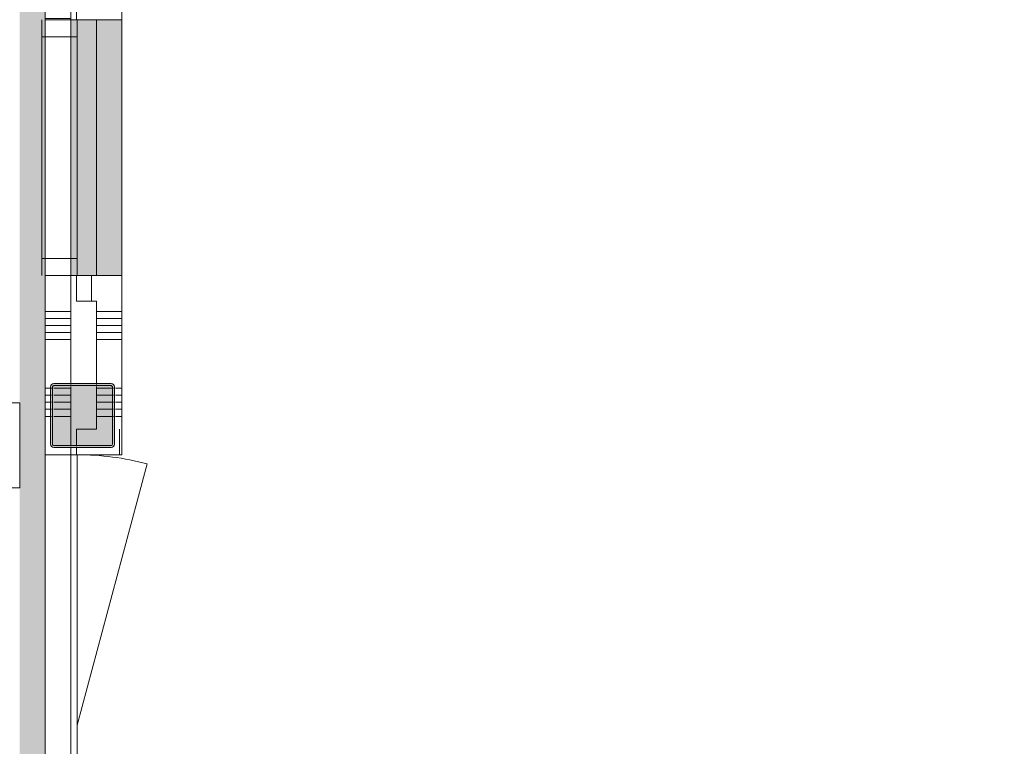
# Model space of a CAD drawing. Header units: millimetres. Extents: x -409 to 257590, y -7786 to 67330.
# Tile 180 of 210: x 89610 to 93461, y 7411 to 10250. Entities that reach past the tile are written whole.
import ezdxf

# ---------------------------------------------------------------- set-up
doc = ezdxf.new("R2010")
doc.units = ezdxf.units.MM
doc.header["$MEASUREMENT"] = 0
for name, color, linetype in [('Info Wandafwerking aanduiding', 7, 'Continuous'), ('Info Wandafwerking aanduiding Doorsnede-arcering', 7, 'Continuous'), ('New_22 NC Binnenwanden', 7, 'Continuous'), ('New_22 NC Binnenwanden Afdek-arcering', 7, 'Continuous'), ('New_22 NC Binnenwanden Deuren', 7, 'Continuous'), ('New_22 NC Binnenwanden Doorsnede-arcering', 7, 'Continuous'), ('New_22 NC Binnenwanden Ramen', 7, 'Continuous'), ('New_Z Ruimtefuncties Zone omranding', 7, 'Continuous'), ('S-COLS-____-OTLN.RVT S', 7, 'Continuous'), ('S-COLS-____-OTLN.RVT S 2D arcering', 7, 'Continuous')]:
    doc.layers.add(name, color=color, linetype=linetype)

# ---------------------------------------------------------------- blocks, each defined once
blk = doc.blocks.new('*X622')
at = {"layer": 'New_22 NC Binnenwanden Doorsnede-arcering', "color": 254, "linetype": 'Continuous', "lineweight": 0, "true_color": 0xe9ebeb}
blk.add_line((89710, 6409.7), (89810, 6409.7), dxfattribs=at)
blk = doc.blocks.new('*X623')
at = {"layer": 'New_22 NC Binnenwanden Doorsnede-arcering', "color": 254, "linetype": 'Continuous', "lineweight": 0, "true_color": 0xe9ebeb}
for p, q in [((89710, 9109.7), (89810, 9109.7)), ((89710, 9082.3), (89810, 9082.3)), ((89710, 9054.9), (89810, 9054.9)), ((89710, 9027.4), (89810, 9027.4)), ((89710, 9000), (89810, 9000)), ((89710, 8809.7), (89735.3, 8809.7)), ((89710, 8782.3), (89735, 8782.3)), ((89710, 8754.9), (89735, 8754.9)), ((89710, 8727.4), (89735, 8727.4)), ((89710, 8700), (89735, 8700))]:
    blk.add_line(p, q, dxfattribs=at)
blk = doc.blocks.new('*X624')
at = {"layer": 'New_22 NC Binnenwanden Doorsnede-arcering', "color": 254, "linetype": 'Continuous', "lineweight": 0, "true_color": 0xe9ebeb}
for p, q in [((89710, 11509.7), (89810, 11509.7)), ((89710, 11482.3), (89810, 11482.3)), ((89710, 11454.9), (89810, 11454.9)), ((89710, 11427.4), (89810, 11427.4)), ((89710, 11400), (89810, 11400)), ((89710, 11209.7), (89810, 11209.7)), ((89710, 11182.3), (89810, 11182.3)), ((89710, 11154.9), (89810, 11154.9)), ((89710, 11127.4), (89810, 11127.4)), ((89710, 11100), (89810, 11100)), ((89710, 10909.7), (89810, 10909.7)), ((89710, 10882.3), (89810, 10882.3)), ((89710, 10854.9), (89810, 10854.9)), ((89710, 10827.4), (89810, 10827.4)), ((89710, 10800), (89810, 10800)), ((89710, 10609.7), (89810, 10609.7)), ((89710, 10582.3), (89810, 10582.3)), ((89710, 10554.9), (89810, 10554.9)), ((89710, 10527.4), (89810, 10527.4)), ((89710, 10500), (89810, 10500)), ((89710, 10309.7), (89810, 10309.7)), ((89710, 10282.3), (89810, 10282.3)), ((89710, 10254.9), (89810, 10254.9))]:
    blk.add_line(p, q, dxfattribs=at)
blk = doc.blocks.new('*X626')
at = {"layer": 'New_22 NC Binnenwanden Doorsnede-arcering', "color": 254, "linetype": 'Continuous', "lineweight": 0, "true_color": 0xe9ebeb}
for p, q in [((89743, 8782.3), (89810, 8782.3)), ((89743.3, 8809.7), (89810, 8809.7)), ((89743, 8754.9), (89810, 8754.9)), ((89743, 8727.4), (89810, 8727.4)), ((89743, 8700), (89810, 8700))]:
    blk.add_line(p, q, dxfattribs=at)
blk = doc.blocks.new('R1 22_3')
at = {"layer": 'New_22 NC Binnenwanden Ramen', "color": 1, "linetype": 'Continuous', "lineweight": 0}
for p, q in [((-500, 0), (-433, 0)), ((-433, 0), (-433, -139)), ((-433, 0), (433, 0)), ((433, -139), (433, 0)), ((433, 0), (500, 0)), ((-433, -139), (-500, -139)), ((433, -139), (-433, -139)), ((500, -139), (433, -139))]:
    blk.add_line(p, q, dxfattribs=at)
at = {"layer": 'New_22 NC Binnenwanden Ramen', "color": 9, "linetype": 'Continuous', "lineweight": 0}
for p, q in [((-500, -14), (500, -14)), ((-500, -114), (500, -114))]:
    blk.add_line(p, q, dxfattribs=at)
at = {"layer": 'New_22 NC Binnenwanden Ramen', "color": 7, "linetype": 'Continuous', "lineweight": 0}
for p, q in [((-500, -14), (-500, -114)), ((-500, -14), (-500, -114)), ((500, -14), (500, -114)), ((500, -14), (500, -114))]:
    blk.add_line(p, q, dxfattribs=at)
blk = doc.blocks.new('D1 zl1-a 22')
at = {"layer": 'New_22 NC Binnenwanden Deuren', "color": 1, "linetype": 'Continuous', "lineweight": 0}
for p, q in [((57, 0), (-964, 273.6)), ((57, 0), (-1000, 0)), ((1000, 0), (57, 0))]:
    blk.add_line(p, q, dxfattribs=at)
at = {"layer": 'New_22 NC Binnenwanden Deuren', "color": 7, "linetype": 'Continuous', "lineweight": 0}
for p, q in [((-1000, -125), (-1000, -25)), ((-1000, -125), (-1000, -25)), ((1000, -125), (1000, -25)), ((1000, -125), (1000, -25))]:
    blk.add_line(p, q, dxfattribs=at)
at = {"layer": 'New_22 NC Binnenwanden Deuren', "color": 1, "linetype": 'Continuous', "lineweight": 0}
blk.add_arc((57, 0), 1057, 165, 180, dxfattribs=at)
blk = doc.blocks.new('D1 zl1-b 22_6')
at = {"layer": 'New_22 NC Binnenwanden Deuren', "color": 1, "linetype": 'Continuous', "lineweight": 0}
for p, q in [((950, 0), (-71, 273.6)), ((-950, 0), (-107, 0)), ((950, 0), (-107, 0))]:
    blk.add_line(p, q, dxfattribs=at)
at = {"layer": 'New_22 NC Binnenwanden Deuren', "color": 7, "linetype": 'Continuous', "lineweight": 0}
for p, q in [((-950, -125), (-950, -25)), ((-950, -125), (-950, -25)), ((950, -125), (950, -25)), ((950, -125), (950, -25))]:
    blk.add_line(p, q, dxfattribs=at)
at = {"layer": 'New_22 NC Binnenwanden Deuren', "color": 1, "linetype": 'Continuous', "lineweight": 0}
blk.add_arc((950, 0), 1057, 165, 180, dxfattribs=at)
blk = doc.blocks.new('Wall_135_2', base_point=(89810, 11600))
at = {"layer": 'New_22 NC Binnenwanden', "color": 8, "linetype": 'Continuous', "lineweight": 0, "true_color": 0x778488}
for p, q in [((89710, 10250), (89810, 10250)), ((89710, 9250), (89810, 9250)), ((89710, 8550), (89810, 8550)), ((89710, 6550), (89810, 6550)), ((89710, 6390), (89810, 6390)), ((89710, 4490), (89810, 4490))]:
    blk.add_line(p, q, dxfattribs=at)
at = {"layer": 'New_22 NC Binnenwanden', "color": 8, "linetype": 'Continuous', "lineweight": 0, "true_color": 0x778488, "flags": 128}
for points in [[(89710, 11600), (89710, 10250)], [(89810, 11600), (89710, 11600)], [(89810, 10250), (89810, 11600)], [(89710, 9250), (89710, 8550)], [(89810, 8825), (89810, 9250)], [(89810, 8583), (89810, 8817)], [(89810, 8550), (89810, 8575)], [(89710, 6550), (89710, 6390)], [(89810, 6390), (89810, 6550)], [(89710, 4490), (89710, 4450)], [(89810, 4475), (89810, 4490)], [(89810, 4450), (89810, 4467)]]:
    blk.add_lwpolyline(points, dxfattribs=at)
at = {"layer": 'New_22 NC Binnenwanden', "color": 8, "lineweight": 0, "true_color": 0x778488}
for name in ['*X624', '*X623', '*X626', '*X622']:
    blk.add_blockref(name, (0, 0), dxfattribs=at)
at = {"layer": 'New_22 NC Binnenwanden Deuren', "color": 1, "linetype": 'Continuous', "lineweight": 0, "zscale": 1000, "rotation": 270}
for name, p in [('D1 zl1-a 22', (89835, 7550)), ('D1 zl1-b 22_6', (89835, 5440))]:
    blk.add_blockref(name, p, dxfattribs=at)
at = {"layer": 'New_22 NC Binnenwanden Ramen', "color": 1, "linetype": 'Continuous', "lineweight": 0, "zscale": 1000, "rotation": 90}
blk.add_blockref('R1 22_3', (89696, 9750), dxfattribs=at)
blk = doc.blocks.new('Wall_238_2', base_point=(90010, 10250))
at = {"layer": 'New_22 NC Binnenwanden', "color": 8, "linetype": 'Continuous', "lineweight": 0, "true_color": 0x778488, "flags": 128}
for points in [[(89910, 10350), (89832.4, 10350)], [(89832.4, 10250), (89832.4, 10350)], [(89832.4, 10250), (89910, 10250)]]:
    blk.add_lwpolyline(points, dxfattribs=at)
blk = doc.blocks.new('*X959')
at = {"layer": 'New_22 NC Binnenwanden Doorsnede-arcering', "color": 254, "linetype": 'Continuous', "lineweight": 0, "true_color": 0xe9ebeb}
blk.add_line((89890.3, 9150), (89890.3, 9250), dxfattribs=at)
blk = doc.blocks.new('Wall_239_2', base_point=(90010, 9250))
at = {"layer": 'New_22 NC Binnenwanden', "color": 8, "linetype": 'Continuous', "lineweight": 0, "true_color": 0x778488, "flags": 128}
for points in [[(89910, 9250), (89832.4, 9250)], [(89832.4, 9250), (89832.4, 9150)], [(89832.4, 9150), (89910, 9150)]]:
    blk.add_lwpolyline(points, dxfattribs=at)
at = {"layer": 'New_22 NC Binnenwanden', "color": 8, "lineweight": 0, "true_color": 0x778488}
blk.add_blockref('*X959', (0, 0), dxfattribs=at)
blk = doc.blocks.new('Slab_10_2', base_point=(89810, 9250))
at = {"layer": 'New_22 NC Binnenwanden Afdek-arcering', "linetype": 'Continuous', "lineweight": 0, "true_color": 0xffffff}
blk.add_hatch(color=7, dxfattribs=at).paths.add_polyline_path([(89810, 9250), (90010, 9250), (90010, 10250), (89810, 10250)])
at = {"layer": 'New_22 NC Binnenwanden', "color": 1, "linetype": 'Continuous', "lineweight": 0, "flags": 128}
blk.add_lwpolyline([(89810, 9250), (90010, 9250), (90010, 10250), (89810, 10250)], close=True, dxfattribs=at)
blk = doc.blocks.new('*X1280')
at = {"layer": 'New_22 NC Binnenwanden Doorsnede-arcering', "color": 254, "linetype": 'Continuous', "lineweight": 0, "true_color": 0xe9ebeb}
for p, q in [((90000, 8560), (90000, 8559.3)), ((90000, 8559.3), (90000, 8550))]:
    blk.add_line(p, q, dxfattribs=at)
blk = doc.blocks.new('*X1283')
at = {"layer": 'New_22 NC Binnenwanden Doorsnede-arcering', "color": 254, "linetype": 'Continuous', "lineweight": 0, "true_color": 0xe9ebeb}
blk.add_line((90000, 8650), (90000, 8560), dxfattribs=at)
blk = doc.blocks.new('Wall_299_2', base_point=(90010, 8550))
at = {"layer": 'New_22 NC Binnenwanden', "color": 8, "linetype": 'Continuous', "lineweight": 0, "true_color": 0x778488, "flags": 128}
for points in [[(89910, 8650), (89832.4, 8650)], [(89832.4, 8583), (89832.4, 8650)], [(90010, 8550), (90010, 8650)], [(89832.4, 8550), (89832.4, 8575)], [(89832.4, 8550), (90010, 8550)]]:
    blk.add_lwpolyline(points, dxfattribs=at)
at = {"layer": 'New_22 NC Binnenwanden', "color": 8, "lineweight": 0, "true_color": 0x778488}
for name in ['*X1283', '*X1280']:
    blk.add_blockref(name, (0, 0), dxfattribs=at)
blk = doc.blocks.new('*X1286')
at = {"layer": 'New_22 NC Binnenwanden Doorsnede-arcering', "color": 254, "linetype": 'Continuous', "lineweight": 0, "true_color": 0xe9ebeb}
for p, q in [((89910, 9109.7), (90010, 9109.7)), ((89910, 9082.3), (90010, 9082.3)), ((89910, 9054.9), (90010, 9054.9)), ((89910, 9027.4), (90010, 9027.4)), ((89910, 9000), (90010, 9000)), ((89984.7, 8809.7), (90010, 8809.7)), ((89985, 8782.3), (90010, 8782.3)), ((89985, 8754.9), (90010, 8754.9)), ((89985, 8727.4), (90010, 8727.4)), ((89985, 8700), (90010, 8700))]:
    blk.add_line(p, q, dxfattribs=at)
blk = doc.blocks.new('*X1287')
at = {"layer": 'New_22 NC Binnenwanden Doorsnede-arcering', "color": 254, "linetype": 'Continuous', "lineweight": 0, "true_color": 0xe9ebeb}
for p, q in [((89910, 8809.7), (89976.7, 8809.7)), ((89910, 8782.3), (89977, 8782.3)), ((89910, 8754.9), (89977, 8754.9)), ((89910, 8727.4), (89977, 8727.4)), ((89910, 8700), (89977, 8700))]:
    blk.add_line(p, q, dxfattribs=at)
blk = doc.blocks.new('R rechthoekige opening 22')
at = {"layer": 'New_22 NC Binnenwanden Ramen', "color": 9, "linetype": 'Continuous', "lineweight": 0}
for p, q in [((-500, -25), (500, -25)), ((-500, -125), (500, -125))]:
    blk.add_line(p, q, dxfattribs=at)
at = {"layer": 'New_22 NC Binnenwanden Ramen', "color": 7, "linetype": 'Continuous', "lineweight": 0}
for p, q in [((-500, -125), (-500, -25)), ((500, -125), (500, -25))]:
    blk.add_line(p, q, dxfattribs=at)
blk = doc.blocks.new('Wall_300_2', base_point=(90010, 8550))
at = {"layer": 'New_22 NC Binnenwanden', "color": 8, "linetype": 'Continuous', "lineweight": 0, "true_color": 0x778488}
for p, q in [((90010, 10250), (89910, 10250)), ((90010, 9250), (89910, 9250))]:
    blk.add_line(p, q, dxfattribs=at)
at = {"layer": 'New_22 NC Binnenwanden', "color": 8, "linetype": 'Continuous', "lineweight": 0, "true_color": 0x778488, "flags": 128}
for points in [[(90010, 8650), (90010, 9250)], [(89910, 9150), (89910, 8825)], [(89910, 8817), (89910, 8650)]]:
    blk.add_lwpolyline(points, dxfattribs=at)
at = {"layer": 'New_22 NC Binnenwanden', "color": 8, "lineweight": 0, "true_color": 0x778488}
for name in ['*X1286', '*X1287']:
    blk.add_blockref(name, (0, 0), dxfattribs=at)
at = {"layer": 'New_22 NC Binnenwanden Ramen', "color": 1, "linetype": 'Continuous', "lineweight": 0, "zscale": 1000, "rotation": 90}
blk.add_blockref('R rechthoekige opening 22', (89885, 9750), dxfattribs=at)
blk = doc.blocks.new('Wall_361_2', base_point=(89710, 4474.7))
at = {"layer": 'Info Wandafwerking aanduiding Doorsnede-arcering', "linetype": 'Continuous', "lineweight": 0}
blk.add_hatch(color=1, dxfattribs=at).paths.add_polyline_path([(89710, 4574.7), (89710, 21250), (89610, 21250), (89610, 4574.7)])
blk = doc.blocks.new('Slab_30_2', base_point=(89810, 9250))
at = {"layer": 'New_22 NC Binnenwanden Afdek-arcering', "linetype": 'Continuous', "lineweight": 0, "true_color": 0xffffff}
blk.add_hatch(color=7, dxfattribs=at).paths.add_polyline_path([(89810, 9250), (90010, 9250), (90010, 10250), (89810, 10250)])
at = {"layer": 'New_22 NC Binnenwanden', "color": 1, "linetype": 'Continuous', "lineweight": 0, "flags": 128}
blk.add_lwpolyline([(89810, 9250), (90010, 9250), (90010, 10250), (89810, 10250)], close=True, dxfattribs=at)
blk = doc.blocks.new('Column 374[57]_2', base_point=(0.5, 3))
at = {"layer": 'S-COLS-____-OTLN.RVT S 2D arcering', "linetype": 'Continuous', "lineweight": 0, "true_color": 0x778488}
h = blk.add_hatch(color=8, dxfattribs=at)
h.paths.add_polyline_path([(89730.5, 8591), (89731.5, 8586), (89734.3, 8581.8), (89738.5, 8578.9), (89743.5, 8578), (89967.5, 8578), (89972.5, 8578.9), (89976.7, 8581.8), (89979.5, 8586), (89980.5, 8591), (89980.5, 8815), (89979.5, 8819.9), (89976.7, 8824.1), (89972.5, 8827), (89967.5, 8828), (89743.5, 8828), (89738.5, 8827), (89734.3, 8824.1), (89731.5, 8819.9), (89730.5, 8815)])
h.paths.add_polyline_path([(89967.5, 8586), (89743.5, 8586), (89741.6, 8586.3), (89740, 8587.4), (89738.9, 8589), (89738.5, 8591), (89738.5, 8815), (89738.9, 8816.9), (89740, 8818.5), (89741.6, 8819.6), (89743.5, 8820), (89967.5, 8820), (89969.4, 8819.6), (89971.1, 8818.5), (89972.1, 8816.9), (89972.5, 8815), (89972.5, 8591), (89972.1, 8589), (89971.1, 8587.4), (89969.4, 8586.3)], flags=0)
blk.add_hatch(color=8, dxfattribs=at).paths.add_polyline_path([(89967.5, 8820), (89743.5, 8820), (89741.6, 8819.6), (89740, 8818.5), (89738.9, 8816.9), (89738.5, 8815), (89738.5, 8591), (89738.9, 8589), (89740, 8587.4), (89741.6, 8586.3), (89743.5, 8586), (89967.5, 8586), (89969.4, 8586.3), (89971.1, 8587.4), (89972.1, 8589), (89972.5, 8591), (89972.5, 8815), (89972.1, 8816.9), (89971.1, 8818.5), (89969.4, 8819.6)])
at = {"layer": 'S-COLS-____-OTLN.RVT S', "color": 1, "linetype": 'Continuous', "lineweight": 0}
for p, q in [((89731.5, 8819.9), (89730.5, 8815)), ((89734.3, 8824.1), (89731.5, 8819.9)), ((89738.5, 8827), (89734.3, 8824.1)), ((89743.5, 8828), (89738.5, 8827)), ((89740, 8818.5), (89741.6, 8819.6)), ((89741.6, 8819.6), (89743.5, 8820)), ((89967.5, 8828), (89743.5, 8828)), ((89743.5, 8820), (89967.5, 8820)), ((89972.5, 8827), (89967.5, 8828)), ((89967.5, 8820), (89969.4, 8819.6)), ((89969.4, 8819.6), (89971.1, 8818.5)), ((89976.7, 8824.1), (89972.5, 8827)), ((89979.5, 8819.9), (89976.7, 8824.1)), ((89980.5, 8815), (89979.5, 8819.9)), ((89730.5, 8815), (89730.5, 8591)), ((89738.5, 8815), (89738.9, 8816.9)), ((89738.5, 8591), (89738.5, 8815)), ((89738.9, 8816.9), (89740, 8818.5)), ((89971.1, 8818.5), (89972.1, 8816.9)), ((89972.1, 8816.9), (89972.5, 8815)), ((89972.5, 8815), (89972.5, 8591)), ((89980.5, 8591), (89980.5, 8815)), ((89730.5, 8591), (89731.5, 8586)), ((89738.9, 8589), (89738.5, 8591)), ((89740, 8587.4), (89738.9, 8589)), ((89972.1, 8589), (89971.1, 8587.4)), ((89972.5, 8591), (89972.1, 8589)), ((89979.5, 8586), (89980.5, 8591)), ((89731.5, 8586), (89734.3, 8581.8)), ((89734.3, 8581.8), (89738.5, 8578.9)), ((89738.5, 8578.9), (89743.5, 8578)), ((89741.6, 8586.3), (89740, 8587.4)), ((89743.5, 8586), (89741.6, 8586.3)), ((89967.5, 8586), (89743.5, 8586)), ((89743.5, 8578), (89967.5, 8578)), ((89969.4, 8586.3), (89967.5, 8586)), ((89967.5, 8578), (89972.5, 8578.9)), ((89971.1, 8587.4), (89969.4, 8586.3)), ((89972.5, 8578.9), (89976.7, 8581.8)), ((89976.7, 8581.8), (89979.5, 8586))]:
    blk.add_line(p, q, dxfattribs=at)

msp = doc.modelspace()

# ---------------------------------------------------------------- linework, layer by layer
at = {"layer": 'Info Wandafwerking aanduiding', "color": 9, "linetype": 'Continuous', "lineweight": 0, "flags": 128}
msp.add_lwpolyline([(89053.1, 8752.8), (89610, 8752.8), (89610, 8420), (89053.1, 8420)], close=True, dxfattribs=at)
at = {"layer": 'New_Z Ruimtefuncties Zone omranding', "color": 41, "linetype": 'Continuous', "lineweight": 0, "true_color": 0xffeeaa, "flags": 128}
msp.add_lwpolyline([(74410.4, 15251.3), (79555, 15251.3), (79555, 15251.2, -0.414214), (80656.2, 14150), (80655, 14150), (80655, 11950, -0.414561), (79555, 10851.3), (79555, 10851.3), (74410.4, 10851.3), (74410.4, 8949.9), (87760, 8949.7), (87760, 4450), (89710, 4450), (89710, 21350), (87760, 21350), (87760, 17150), (75610, 17150), (74410.4, 17150)], format="xyb", close=True, dxfattribs=at)
at = {"layer": 'New_Z Ruimtefuncties Zone omranding', "color": 211, "linetype": 'Continuous', "lineweight": 0, "true_color": 0xffaaff, "flags": 128}
msp.add_lwpolyline([(89810, 8550), (89810, 6550), (99110, 6550), (99110, 8825), (99110, 12900), (91410, 12900), (91410, 11500), (90010, 11500), (90010, 8550)], close=True, dxfattribs=at)

# ---------------------------------------------------------------- block references
at = {"layer": 'Info Wandafwerking aanduiding', "color": 1, "lineweight": 0}
msp.add_blockref('Wall_361_2', (89710, 4474.7), dxfattribs=at)
at = {"layer": 'New_22 NC Binnenwanden', "color": 8, "lineweight": 0, "true_color": 0x778488}
for name, p in [('Wall_300_2', (90010, 8550)), ('Wall_135_2', (89810, 11600)), ('Wall_238_2', (90010, 10250)), ('Wall_239_2', (90010, 9250)), ('Wall_299_2', (90010, 8550))]:
    msp.add_blockref(name, p, dxfattribs=at)
at = {"layer": 'New_22 NC Binnenwanden', "color": 1, "linetype": 'Continuous', "lineweight": 0}
for name in ['Slab_10_2', 'Slab_30_2']:
    msp.add_blockref(name, (89810, 9250), dxfattribs=at)
at = {"layer": 'S-COLS-____-OTLN.RVT S', "color": 1, "linetype": 'Continuous', "lineweight": 0}
msp.add_blockref('Column 374[57]_2', (0.5, 3), dxfattribs=at)

doc.saveas('drawing.dxf')
